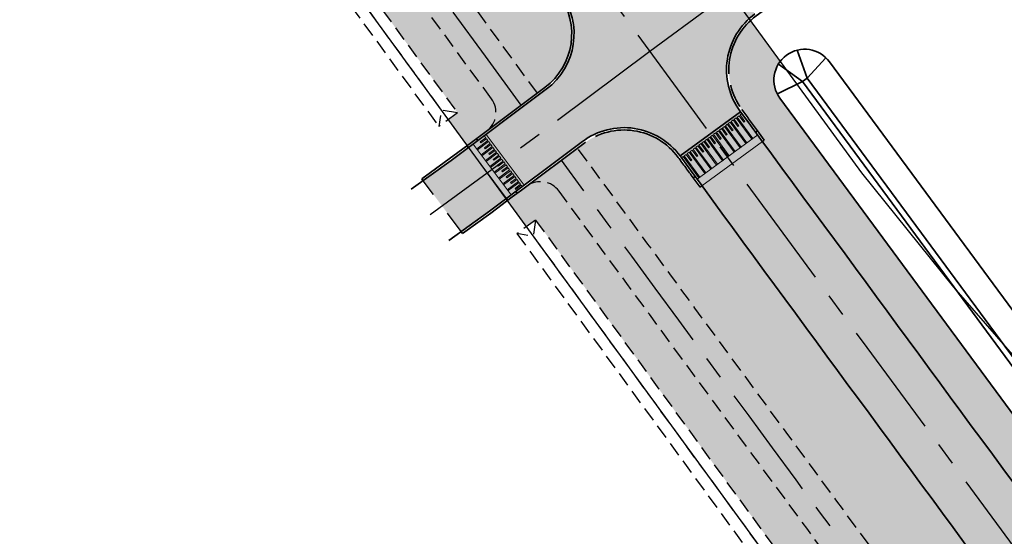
# Model space of a CAD drawing. Header units: metres. Extents: x 150631 to 152219, y 482740 to 484556.
# Tile 26 of 48: x 151075 to 151161, y 483746 to 483790. Entities that reach past the tile are written whole.
import ezdxf

# ---------------------------------------------------------------- set-up
doc = ezdxf.new("R2010")
doc.units = ezdxf.units.M
for name, pattern in [('AM-AS', [16, 10, -2, 2, -2]), ('DASHED2', [0.375, 0.25, -0.125]), ('VH-OPSLUITBAND_150X250', [24, 16, -2, 4, -2]), ('XX-HIDDEN', [4, 2, -2])]:
    doc.linetypes.add(name, pattern=pattern)
doc.layers.get('0').update_dxf_attribs({"lineweight": 25})
for name, color, linetype, lineweight, true_color in [('B-WE-KG-GRENS_PERCEEL-GV', 1, 'Continuous', 30, 0xff0000), ('IRP-V-verharding-rijbaan', 7, 'Continuous', 0, 0xffb061), ('N-WE-GR-STADSLANDBOUW-A', 7, 'Continuous', 35, 0xffff9e)]:
    doc.layers.add(name, color=color, linetype=linetype, lineweight=lineweight, true_color=true_color)
for name, color, linetype, lineweight in [('N-WE-AM-AS_FIETSPAD-G', 3, 'AM-AS', 30), ('N-WE-AM-AS_KAVELWEG-G', 170, 'AM-AS', 30), ('N-WE-AM-AS_WEG-G', 10, 'AM-AS', 30), ('N-WE-VH-KANTOPSLUITING_OPSLUITBAND_200X250-G', 150, 'VH-OPSLUITBAND_150X250', 35), ('N-WE-VH-KANTOPSLUITING_VOORKANTBAND-G', 190, 'Continuous', 30), ('N-WE-VH-KANTVERHARDING-G', 2, 'Continuous', 35), ('N-WE-VH-MATERIAALGRENS-G', 7, 'XX-HIDDEN', 25), ('N-WE-VH-VERHARDING_ASFALT-A', 252, 'Continuous', 18), ('VRK-ontwerp', 2, 'Continuous', 0)]:
    doc.layers.add(name, color=color, linetype=linetype, lineweight=lineweight)
doc.layers.add('N-WE-VH-VERHARDING_TEGEL-A', color=252, linetype='Continuous', lineweight=18, plot=False)

# ---------------------------------------------------------------- blocks, each defined once
blk = doc.blocks.new('*U73')
at = {"layer": 'VRK-ontwerp', "transparency": 33554607}
blk.add_hatch(color=9, dxfattribs=at).paths.add_polyline_path([(0, -5.551115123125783e-17), (1.909938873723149e-11, -0.6999999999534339), (6.500000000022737, -0.7000000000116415), (6.500000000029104, 5.820766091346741e-11)])
at = {"layer": 'VRK-ontwerp'}
blk.add_hatch(color=7, dxfattribs=at).paths.add_polyline_path([(6.5, -3.199999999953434), (6.50000000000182, -2.999999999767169), (6.299999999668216, -2.999999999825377), (6.2999999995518, -0.7000000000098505), (6.194999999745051, -0.7000000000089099), (6.194999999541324, -2.999999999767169), (5.984999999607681, -2.999999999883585), (5.984999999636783, -2.299999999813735), (5.879999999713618, -2.299999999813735), (5.879999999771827, -2.999999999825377), (5.669999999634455, -2.999999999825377), (5.669999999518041, -0.7000000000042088), (5.564999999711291, -0.7000000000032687), (5.564999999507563, -2.999999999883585), (5.35499999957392, -3), (5.354999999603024, -2.299999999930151), (5.249999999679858, -2.299999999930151), (5.249999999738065, -2.999999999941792), (5.039999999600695, -2.999999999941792), (5.03999999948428, -0.6999999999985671), (4.93499999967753, -0.699999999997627), (4.934999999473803, -2.999999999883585), (4.72499999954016, -3), (4.724999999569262, -2.299999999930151), (4.619999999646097, -2.299999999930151), (4.619999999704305, -2.999999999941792), (4.409999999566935, -2.999999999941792), (4.409999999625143, -0.6999999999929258), (4.304999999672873, -0.6999999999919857), (4.304999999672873, -2.999999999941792), (4.094999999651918, -3), (4.094999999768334, -2.299999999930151), (3.989999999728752, -2.299999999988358), (3.989999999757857, -3), (3.77999999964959, -2.999999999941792), (3.779999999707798, -0.6999999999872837), (3.674999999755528, -0.6999999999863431), (3.67499999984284, -2.999999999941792), (3.464999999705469, -2.999999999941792), (3.464999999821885, -2.299999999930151), (3.359999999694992, -2.300000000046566), (3.359999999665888, -2.999999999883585), (3.149999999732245, -2.999999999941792), (3.149999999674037, -0.699999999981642), (3.044999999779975, -0.6999999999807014), (3.044999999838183, -2.999999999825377), (2.834999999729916, -2.999999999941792), (2.83499999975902, -2.299999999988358), (2.729999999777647, -2.299999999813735), (2.729999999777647, -3), (2.519999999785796, -3), (2.51999999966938, -0.6999999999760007), (2.414999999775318, -0.6999999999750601), (2.414999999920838, -2.999999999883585), (2.204999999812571, -3.000000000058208), (2.204999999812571, -2.299999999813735), (2.099999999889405, -2.299999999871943), (2.099999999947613, -3.000000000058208), (1.889999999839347, -3.000000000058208), (1.889999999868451, -0.699999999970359), (1.784999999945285, -0.6999999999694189), (1.785000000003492, -3.000000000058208), (1.574999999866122, -3.000000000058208), (1.57499999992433, -2.299999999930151), (1.469999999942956, -2.299999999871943), (1.469999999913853, -3), (1.259999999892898, -2.999999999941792), (1.259999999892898, -0.6999999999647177), (1.154999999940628, -0.6999999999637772), (1.155000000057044, -3), (0.9449999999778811, -3), (0.9449999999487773, -2.299999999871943), (0.8399999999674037, -2.300000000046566), (0.8400000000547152, -3), (0.6300000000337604, -2.999999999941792), (0.6299999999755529, -0.6999999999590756), (0.5250000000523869, -0.699999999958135), (0.5249999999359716, -3), (0.3150000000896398, -3), (0.315000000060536, -2.299999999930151), (0.2099999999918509, -2.299999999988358), (0.2100000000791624, -3), (8.185452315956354e-11, -2.999999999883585), (8.731171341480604e-11, -3.199999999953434)])
at = {"layer": 'VRK-ontwerp', "true_color": 0x636466, "transparency": 33554602}
for points in [[(0.5250000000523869, -0.6999999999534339), (2.91038304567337e-11, -0.6999999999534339), (8.731149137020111e-11, -2.999999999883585), (0.2100000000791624, -3), (0.2099999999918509, -2.299999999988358), (0.315000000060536, -2.299999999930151), (0.3150000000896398, -3), (0.5249999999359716, -3)], [(1.154999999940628, -0.6999999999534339), (0.6299999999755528, -0.6999999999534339), (0.6300000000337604, -2.999999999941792), (0.8400000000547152, -3), (0.8399999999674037, -2.300000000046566), (0.9449999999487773, -2.299999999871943), (0.9449999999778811, -3), (1.155000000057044, -3)], [(1.784999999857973, -0.6999999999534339), (1.259999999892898, -0.6999999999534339), (1.259999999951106, -2.999999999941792), (1.46999999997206, -3), (1.469999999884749, -2.300000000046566), (1.574999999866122, -2.299999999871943), (1.574999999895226, -3), (1.784999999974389, -3)], [(2.414999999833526, -0.6999999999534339), (1.889999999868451, -0.6999999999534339), (1.889999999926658, -2.999999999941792), (2.099999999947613, -3), (2.099999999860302, -2.300000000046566), (2.204999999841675, -2.299999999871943), (2.204999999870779, -3), (2.414999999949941, -3)], [(3.044999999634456, -0.6999999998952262), (2.51999999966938, -0.6999999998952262), (2.519999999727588, -2.999999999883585), (2.729999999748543, -2.999999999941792), (2.729999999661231, -2.299999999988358), (2.834999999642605, -2.299999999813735), (2.834999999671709, -2.999999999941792), (3.044999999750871, -2.999999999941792)], [(3.674999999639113, -0.6999999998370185), (3.149999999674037, -0.6999999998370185), (3.149999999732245, -2.999999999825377), (3.3599999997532, -2.999999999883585), (3.359999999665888, -2.299999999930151), (3.464999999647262, -2.299999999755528), (3.464999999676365, -2.999999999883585), (3.674999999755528, -2.999999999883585)], [(4.304999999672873, -0.7000000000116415), (3.779999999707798, -0.7000000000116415), (3.779999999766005, -3), (3.98999999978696, -3.000000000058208), (3.989999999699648, -2.300000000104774), (4.094999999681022, -2.299999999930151), (4.094999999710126, -3.000000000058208), (4.304999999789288, -3.000000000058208)], [(4.934999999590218, -0.7000000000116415), (4.409999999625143, -0.7000000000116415), (4.40999999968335, -3), (4.619999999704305, -3.000000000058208), (4.619999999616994, -2.300000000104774), (4.724999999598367, -2.299999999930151), (4.724999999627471, -3.000000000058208), (4.934999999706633, -3.000000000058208)], [(5.564999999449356, -0.6999999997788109), (5.03999999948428, -0.6999999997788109), (5.039999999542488, -2.999999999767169), (5.249999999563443, -2.999999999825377), (5.249999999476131, -2.299999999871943), (5.354999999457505, -2.29999999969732), (5.354999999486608, -2.999999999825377), (5.564999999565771, -2.999999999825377)], [(6.194999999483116, -0.6999999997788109), (5.669999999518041, -0.6999999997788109), (5.669999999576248, -2.999999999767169), (5.879999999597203, -2.999999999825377), (5.879999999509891, -2.299999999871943), (5.984999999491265, -2.29999999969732), (5.984999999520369, -2.999999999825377), (6.194999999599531, -2.999999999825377)], [(6.299999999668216, -2.999999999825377), (6.500000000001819, -2.999999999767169), (6.500000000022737, -0.7000000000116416), (6.299999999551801, -0.7000000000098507)]]:
    blk.add_hatch(color=251, dxfattribs=at).paths.add_polyline_path(points)
at = {"layer": 'N-WE-VH-KANTVERHARDING-G', "lineweight": 5}
for p, q in [((0, 0), (8.731149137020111e-11, -3.199999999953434)), ((0, 0), (6.500000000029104, 5.820766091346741e-11)), ((6.500000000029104, 5.820766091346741e-11), (6.5, -3.199999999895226)), ((2.91038304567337e-11, -0.6999999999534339), (6.5, -0.7000000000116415)), ((0.5249999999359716, -0.7000000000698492), (0.6299999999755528, -0.7000000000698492)), ((0.5250000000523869, -0.7000000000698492), (0.5249999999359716, -3.000000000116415)), ((0.6299999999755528, -0.7000000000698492), (0.6300000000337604, -2.999999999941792)), ((1.154999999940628, -0.7000000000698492), (1.259999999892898, -0.7000000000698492)), ((1.154999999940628, -0.7000000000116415), (1.155000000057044, -2.999999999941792)), ((1.259999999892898, -0.7000000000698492), (1.259999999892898, -2.999999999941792)), ((1.784999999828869, -0.7000000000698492), (1.889999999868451, -0.7000000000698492)), ((1.784999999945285, -0.7000000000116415), (1.785000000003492, -2.999999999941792)), ((1.889999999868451, -0.7000000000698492), (1.889999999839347, -3.000000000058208)), ((2.414999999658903, -0.7000000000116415), (2.51999999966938, -0.7000000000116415)), ((2.414999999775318, -0.7000000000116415), (2.414999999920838, -2.999999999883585)), ((2.51999999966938, -0.7000000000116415), (2.519999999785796, -3)), ((3.044999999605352, -0.7000000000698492), (3.149999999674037, -0.6999999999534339)), ((3.044999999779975, -0.7000000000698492), (3.044999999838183, -2.999999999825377)), ((3.149999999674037, -0.6999999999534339), (3.149999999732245, -2.999999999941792)), ((3.674999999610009, -0.7000000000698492), (3.779999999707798, -0.7000000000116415)), ((3.674999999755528, -0.7000000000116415), (3.674999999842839, -3)), ((3.779999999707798, -0.7000000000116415), (3.77999999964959, -3)), ((4.304999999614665, -0.7000000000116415), (4.409999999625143, -0.6999999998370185)), ((4.304999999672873, -0.7000000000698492), (4.304999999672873, -2.999999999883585)), ((4.409999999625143, -0.6999999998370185), (4.409999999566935, -2.999999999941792)), ((4.934999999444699, -0.7000000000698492), (5.03999999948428, -0.6999999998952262)), ((4.93499999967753, -0.7000000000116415), (4.934999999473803, -2.999999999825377)), ((5.03999999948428, -0.6999999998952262), (5.039999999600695, -2.999999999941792)), ((5.56499999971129, -0.7000000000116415), (5.564999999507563, -2.999999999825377)), ((5.669999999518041, -0.6999999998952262), (5.669999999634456, -2.999999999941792)), ((6.19499999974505, -0.6999999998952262), (6.194999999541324, -2.999999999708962)), ((6.299999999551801, -0.6999999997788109), (6.299999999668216, -2.999999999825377)), ((0.2100000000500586, -2.299999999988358), (0.3150000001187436, -2.299999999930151)), ((0.2099999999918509, -2.300000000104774), (0.2100000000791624, -3)), ((0.315000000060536, -2.299999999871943), (0.3150000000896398, -3)), ((0.8399999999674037, -2.300000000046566), (0.9450000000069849, -2.299999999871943)), ((0.8399999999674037, -2.300000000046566), (0.8400000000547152, -3.000000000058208)), ((0.9449999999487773, -2.299999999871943), (0.9449999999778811, -3)), ((1.469999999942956, -2.299999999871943), (1.57499999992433, -2.299999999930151)), ((1.469999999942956, -2.299999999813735), (1.469999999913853, -2.999999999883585)), ((1.57499999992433, -2.299999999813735), (1.574999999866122, -3.000000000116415)), ((2.099999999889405, -2.299999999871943), (2.204999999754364, -2.299999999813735)), ((2.099999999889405, -2.299999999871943), (2.099999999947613, -3.000000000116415)), ((2.204999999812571, -2.299999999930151), (2.204999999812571, -2.999999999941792)), ((2.729999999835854, -2.299999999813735), (2.83499999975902, -2.299999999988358)), ((2.729999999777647, -2.299999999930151), (2.729999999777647, -3.000000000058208)), ((2.83499999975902, -2.299999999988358), (2.834999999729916, -2.999999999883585)), ((3.359999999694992, -2.300000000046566), (3.464999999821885, -2.299999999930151)), ((3.359999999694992, -2.300000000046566), (3.359999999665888, -2.999999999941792)), ((3.464999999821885, -2.299999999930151), (3.464999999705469, -2.999999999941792)), ((3.989999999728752, -2.299999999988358), (4.094999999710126, -2.299999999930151)), ((3.989999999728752, -2.299999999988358), (3.989999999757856, -3)), ((4.094999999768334, -2.299999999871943), (4.094999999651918, -2.999999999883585)), ((4.619999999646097, -2.299999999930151), (4.724999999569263, -2.299999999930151)), ((4.619999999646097, -2.299999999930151), (4.619999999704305, -2.999999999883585)), ((4.724999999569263, -2.299999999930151), (4.724999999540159, -2.999999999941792)), ((5.249999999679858, -2.299999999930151), (5.354999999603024, -2.299999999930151)), ((5.249999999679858, -2.299999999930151), (5.249999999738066, -2.999999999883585)), ((5.354999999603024, -2.299999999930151), (5.35499999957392, -2.999999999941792)), ((5.879999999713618, -2.299999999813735), (5.984999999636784, -2.299999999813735)), ((5.879999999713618, -2.299999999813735), (5.879999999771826, -2.999999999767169)), ((5.984999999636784, -2.299999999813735), (5.98499999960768, -2.999999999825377)), ((0.2100000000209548, -3), (1.455191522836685e-10, -2.999999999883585)), ((8.731149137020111e-11, -3.199999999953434), (6.5, -3.199999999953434)), ((0.5250000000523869, -3), (0.3150000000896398, -3)), ((0.8399999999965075, -3), (0.6300000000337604, -2.999999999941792)), ((1.154999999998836, -3), (0.9449999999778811, -3)), ((1.259999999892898, -2.999999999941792), (1.46999999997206, -3)), ((1.57499999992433, -3.000000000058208), (1.785000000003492, -3.000000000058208)), ((1.889999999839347, -3.000000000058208), (2.099999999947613, -3.000000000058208)), ((2.204999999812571, -3.000000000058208), (2.414999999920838, -2.999999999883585)), ((2.519999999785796, -3), (2.729999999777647, -3)), ((2.834999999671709, -2.999999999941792), (3.04499999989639, -2.999999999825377)), ((3.149999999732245, -2.999999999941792), (3.359999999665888, -2.999999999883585)), ((3.464999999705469, -2.999999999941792), (3.674999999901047, -2.999999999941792)), ((3.779999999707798, -2.999999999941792), (3.989999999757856, -3)), ((4.094999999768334, -3), (4.304999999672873, -2.999999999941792)), ((4.409999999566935, -2.999999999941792), (4.619999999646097, -2.999999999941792)), ((4.724999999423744, -3), (4.934999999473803, -2.999999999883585)), ((5.039999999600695, -2.999999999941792), (5.249999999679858, -2.999999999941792)), ((5.354999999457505, -3), (5.564999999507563, -2.999999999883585)), ((5.669999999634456, -2.999999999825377), (5.879999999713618, -2.999999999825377)), ((5.984999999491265, -2.999999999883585), (6.194999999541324, -2.999999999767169)), ((6.299999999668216, -2.999999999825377), (6.500000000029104, -2.999999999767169))]:
    blk.add_line(p, q, dxfattribs=at)

msp = doc.modelspace()

# ---------------------------------------------------------------- hatches: boundary and pattern name
at = {"layer": 'IRP-V-verharding-rijbaan', "transparency": 33554610}
h = msp.add_hatch(color=256, dxfattribs=at)
h.dxf.hatch_style = 1
h.paths.add_polyline_path([(151120.8509367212, 483777.3418068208), (151117.6035623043, 483781.7812568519), (151115.8406969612, 483780.4677182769), (151119.1411968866, 483776.0609135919)])
edge = h.paths.add_edge_path()
edge.add_line((151120.4037868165, 483783.8806051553), (151123.6512006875, 483779.4411911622))
edge.add_line((151123.6512006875, 483779.4411911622), (151124.1972241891, 483779.8504393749))
edge.add_arc((151127.7957078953, 483775.0493025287), 5.999999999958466, 36.21659925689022, 126.85180036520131, ccw=False)
edge.add_line((151132.6364429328, 483778.5943391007), (151137.8805725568, 483782.434795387))
edge.add_arc((151142.6644603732, 483786.0588310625), 6.001601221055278, 126.19838180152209, 217.1457601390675, ccw=False)
edge.add_arc((155198.8566674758, 486762.5836077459), 5031.138373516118, 216.1410733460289, 216.2037086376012, ccw=False)
edge.add_arc((151132.3304552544, 483800.1862976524), 6.002026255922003, 217.2994873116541, 306.1827210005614, ccw=False)
edge.add_line((151127.555969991, 483796.5491820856), (151122.307645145, 483792.7144609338))
edge.add_arc((151117.463037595, 483789.1747183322), 5.999999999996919, -53.1481996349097, 36.153963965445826, ccw=False)
edge.add_line((151121.0615213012, 483784.3735814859), (151120.4037868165, 483783.8806051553))
h = msp.add_hatch(color=256, dxfattribs=at)
h.dxf.hatch_style = 1
h.paths.add_polyline_path([(151122.027493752, 483781.6608981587), (151120.4037868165, 483783.8806051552), (151117.6032969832, 483781.7816195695), (151119.2269826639, 483779.5618966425)])
h.paths.add_polyline_path([(151123.6512006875, 483779.4411911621), (151122.027493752, 483781.6608981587), (151119.2269826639, 483779.5618966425), (151120.8506683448, 483777.3421737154)])
h = msp.add_hatch(color=256, dxfattribs=at)
h.dxf.hatch_style = 1
h.paths.add_polyline_path([(151115.9723163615, 483777.1224867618), (151114.3237128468, 483779.3235496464), (151112.83030155, 483778.2042280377), (151110.3957100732, 483776.4522658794), (151112.0407152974, 483774.2574607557), (151115.9723164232, 483777.1224866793)])
h.paths.add_polyline_path([(151117.6208521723, 483774.921373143), (151115.9723163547, 483777.1224867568), (151115.9723164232, 483777.1224866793), (151112.0407152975, 483774.2574607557), (151113.6946905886, 483772.0506875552), (151116.1289116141, 483773.8031859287)])
at = {"layer": 'N-WE-GR-STADSLANDBOUW-A', "transparency": 33554559}
h = msp.add_hatch(color=256, dxfattribs=at)
h.dxf.hatch_style = 1
edge = h.paths.add_edge_path()
edge.add_line((151120.8483259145, 483794.3729286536), (151120.25853028, 483795.1804811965))
edge.add_line((151120.25853028, 483795.1804811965), (151120.4200407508, 483795.2984403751))
edge.add_line((151120.4200407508, 483795.2984403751), (151081.6282326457, 483848.6429296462))
edge.add_line((151081.6282326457, 483848.6429296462), (151081.4662373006, 483848.5256372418))
edge.add_line((151081.4662373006, 483848.5256372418), (151079.5897937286, 483851.1177821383))
edge.add_arc((151074.8912497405, 483847.7172403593), 5.799999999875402, 35.89490393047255, 126.085609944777)
edge.add_line((151071.4750879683, 483852.4044398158), (151070.8859851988, 483851.9739144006))
edge.add_arc((164043.885274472, 493233.9454259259), 16010.00000007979, 215.8741593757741, 216.174765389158)
edge.add_line((151120.2874296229, 483784.0396725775), (151120.9415718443, 483784.5336193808))
edge.add_arc((151117.4630375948, 483789.1747183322), 5.800000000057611, 306.8518003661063, 396.1539639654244)
edge.add_line((151122.1461582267, 483792.5964695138), (151120.8483259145, 483794.3729286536))
h = msp.add_hatch(color=256, dxfattribs=at)
h.dxf.hatch_style = 1
edge = h.paths.add_edge_path()
edge.add_arc((164043.8852744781, 493233.9454259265), 16013.50000008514, 215.881383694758, 216.1678318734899, ccw=False)
edge.add_arc((151067.6127671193, 483847.1146472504), 2.000000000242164, 35.8813836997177, 126.0856099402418)
edge.add_line((151066.4347803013, 483848.7309229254), (151065.9404828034, 483848.3706651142))
edge.add_line((151065.9404828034, 483848.3706651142), (151065.1323449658, 483847.7816717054))
edge.add_line((151065.1323449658, 483847.7816717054), (151064.6847624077, 483847.4554610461))
edge.add_line((151064.6847624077, 483847.4554610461), (151066.3307504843, 483845.1903476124))
edge.add_line((151066.3307504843, 483845.1903476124), (151067.1418004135, 483845.7812559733))
edge.add_line((151067.1418004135, 483845.7812559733), (151113.3652127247, 483782.3373388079))
edge.add_line((151113.3652127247, 483782.3373388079), (151112.5609905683, 483781.7429709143))
edge.add_line((151112.5609905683, 483781.7429709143), (151114.2029039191, 483779.4893657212))
edge.add_line((151114.2029039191, 483779.4893657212), (151114.5829544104, 483779.7677937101))
edge.add_line((151114.5829544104, 483779.7677937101), (151115.383143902, 483780.3675410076))
edge.add_line((151115.383143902, 483780.3675410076), (151115.90335567, 483780.757443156))
edge.add_arc((151114.7038611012, 483782.3578221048), 2.000000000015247, 306.8518003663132, 396.1678318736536)
h = msp.add_hatch(color=256, dxfattribs=at)
h.dxf.hatch_style = 1
edge = h.paths.add_edge_path()
edge.add_line((151174.0924625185, 483743.455890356), (151171.3676750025, 483747.6524777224))
edge.add_line((151171.3676750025, 483747.6524777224), (151169.4799082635, 483746.3226474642))
edge.add_arc((151171.95910539, 483742.9602346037), 4.177587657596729, 126.4023465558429, 228.3908822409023)
edge.add_arc((162031.4598578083, 491750.6572062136), 13496.75000000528, 216.408408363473, 217.0167647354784)
edge.add_arc((151259.6439111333, 483628.5690034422), 6.000000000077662, 217.0167647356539, 301.9602659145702)
edge.add_line((151262.8198972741, 483623.4785111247), (151253.25, 483635.9799999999))
edge.add_line((151253.25, 483635.9799999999), (151181.745, 483731.9399999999))
edge.add_line((151181.745, 483731.9399999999), (151178.105, 483737.2399999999))
edge.add_line((151178.105, 483737.2399999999), (151175.95, 483740.5949999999))
edge.add_line((151175.95, 483740.5949999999), (151174.0924625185, 483743.455890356))
edge = h.paths.add_edge_path()
edge.add_arc((151164.6640914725, 483752.7158493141), 4.000000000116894, 216.3591932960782, 305.1626385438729)
edge.add_line((151166.9676888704, 483749.4457668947), (151169.1433418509, 483750.9783975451))
edge.add_line((151169.1433418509, 483750.9783975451), (151168.4665110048, 483751.9449952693))
edge.add_line((151168.4665110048, 483751.9449952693), (151165.9264576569, 483750.1556641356))
edge.add_line((151165.9264576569, 483750.1556641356), (151141.286306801, 483783.5979205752))
edge.add_arc((151143.431826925, 483785.1787331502), 2.664999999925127, 142.2542316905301, 216.382673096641, ccw=False)
edge.add_line((151141.3245187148, 483786.8101365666), (151138.7508374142, 483790.3412332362))
edge.add_arc((151142.6625983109, 483786.0594051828), 5.799648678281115, 132.4139676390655, 216.2158677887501)
edge.add_arc((164043.885056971, 493233.9452660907), 15996.5497301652, 216.2162448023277, 216.2244789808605)
edge.add_line((151139.3418755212, 483780.7781487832), (151139.9328511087, 483779.9714593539))
edge.add_line((151139.9328511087, 483779.9714593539), (151139.7715169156, 483779.8532591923))
edge.add_arc((164043.8852360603, 493233.945397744), 15996.74995243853, 216.2280607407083, 216.3591932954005)
h = msp.add_hatch(color=256, dxfattribs=at)
h.dxf.hatch_style = 1
edge = h.paths.add_edge_path()
edge.add_line((151415.844778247, 483394.2933748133), (151416.4308575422, 483394.7533675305))
edge.add_arc((151412.8482526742, 483399.3146110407), 5.799999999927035, 308.1476775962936, 398.1843989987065)
edge.add_line((151417.4071991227, 483402.9001385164), (151415.429274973, 483405.4157137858))
edge.add_line((151415.429274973, 483405.4157137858), (151415.5870549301, 483405.5397446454))
edge.add_arc((162029.0428871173, 491748.8467931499), 13500.23026497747, 216.3925268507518, 218.1711198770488, ccw=False)
edge.add_arc((163763.1227609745, 493027.2977309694), 15654.63731795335, 216.225253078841, 216.3934875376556, ccw=False)
edge.add_line((151134.5280154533, 483776.0132628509), (151134.3660529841, 483775.8946026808))
edge.add_line((151134.3660529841, 483775.8946026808), (151132.4750850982, 483778.4761712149))
edge.add_arc((151127.7957078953, 483775.0493025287), 5.799999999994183, 36.21659925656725, 126.8518003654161)
edge.add_line((151124.3171736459, 483779.6904014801), (151123.7709782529, 483779.2774478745))
edge.add_arc((164043.8852784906, 493233.9454288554), 16010.00000505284, 216.1958811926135, 216.3926257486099)
edge.add_arc((162031.4598577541, 491750.657206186), 13509.99999994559, 216.3926257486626, 217.3068243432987)
edge.add_arc((162031.4599284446, 491750.6572602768), 13510.00008895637, 217.3068243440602, 217.53153375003)
edge.add_arc((162031.459857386, 491750.6572058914), 13509.99999947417, 217.5315337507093, 218.2089935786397)
h = msp.add_hatch(color=256, dxfattribs=at)
h.dxf.hatch_style = 1
edge = h.paths.add_edge_path()
edge.add_line((151373.2446458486, 483437.9212929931), (151388.9440363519, 483417.8509074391))
edge.add_line((151388.9440363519, 483417.8509074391), (151409.4162067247, 483391.7869128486))
edge.add_line((151409.4162067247, 483391.7869128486), (151409.2332640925, 483391.6432215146))
edge.add_line((151409.2332640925, 483391.6432215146), (151410.5052402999, 483390.0987892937))
edge.add_line((151410.5052402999, 483390.0987892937), (151410.8121845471, 483390.3398537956))
edge.add_line((151410.8121845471, 483390.3398537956), (151411.5182312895, 483390.8944145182))
edge.add_arc((151410.2828503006, 483392.4672571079), 1.999999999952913, 308.1476775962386, 398.2004924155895)
edge.add_arc((162031.4598577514, 491750.6572061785), 13513.49999993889, 217.5315337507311, 218.2004924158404, ccw=False)
edge.add_arc((162031.4599392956, 491750.6572685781), 13513.50010261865, 217.306824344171, 217.5315337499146, ccw=False)
edge.add_arc((162031.4598577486, 491750.6572061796), 13513.49999993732, 216.3926257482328, 217.3068243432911, ccw=False)
edge.add_arc((164043.8852744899, 493233.9454259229), 16013.50000009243, 216.2032517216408, 216.3926257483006, ccw=False)
edge.add_arc((151120.5492362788, 483774.3668995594), 2.000000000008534, 36.20325172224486, 126.8518003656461)
edge.add_line((151119.3497417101, 483775.9672785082), (151118.9200990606, 483775.6452585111))
edge.add_line((151118.9200990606, 483775.6452585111), (151118.1183731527, 483775.0443596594))
edge.add_line((151118.1183731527, 483775.0443596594), (151117.6804602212, 483774.7161410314))
edge.add_line((151117.6804602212, 483774.7161410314), (151119.3293647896, 483772.452834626))
edge.add_line((151119.3293647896, 483772.452834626), (151120.1376069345, 483773.0416848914))
edge.add_line((151120.1376069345, 483773.0416848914), (151143.4026085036, 483741.1086861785))
edge.add_line((151143.4026085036, 483741.1086861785), (151146.5378529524, 483736.8053227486))
edge.add_line((151146.5378529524, 483736.8053227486), (151145.743628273, 483736.2454709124))
edge.add_line((151145.743628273, 483736.2454709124), (151155.0588153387, 483723.7522790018))
edge.add_line((151155.0588153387, 483723.7522790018), (151158.5273753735, 483720.773309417))
edge.add_line((151158.5273753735, 483720.773309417), (151234.3146765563, 483619.1301227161))
edge.add_line((151234.3146765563, 483619.1301227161), (151373.2446458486, 483437.9212929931))
at = {"layer": 'N-WE-VH-VERHARDING_ASFALT-A', "transparency": 33554585}
h = msp.add_hatch(color=256, dxfattribs=at)
h.dxf.hatch_style = 1
edge = h.paths.add_edge_path()
edge.add_line((151139.7712587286, 483779.8530700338), (151134.5273872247, 483776.0128027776))
edge.add_arc((164043.8852714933, 493233.94542375), 16003.24999639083, 216.228056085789, 216.3926257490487)
edge.add_arc((162031.4598576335, 491750.6572060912), 13503.24999979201, 216.3926257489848, 218.1708210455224)
edge.add_line((151415.5864801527, 483405.5392925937), (151420.6953462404, 483409.5573217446))
edge.add_arc((162032.7305788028, 491751.6092310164), 13498.33774337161, 216.3926784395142, 218.1706580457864, ccw=False)
edge.add_arc((164179.653691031, 493333.8547277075), 16165.31724164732, 216.2293178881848, 216.3921668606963, ccw=False)
at = {"layer": 'N-WE-VH-VERHARDING_TEGEL-A'}
h = msp.add_hatch(dxfattribs=at)
h.set_pattern_fill('AVH-TEGEL_150X300_HALFST', color=256, scale=2.5, angle=89.17785501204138, pattern_type=2)
h.set_pattern_definition([(36.02452504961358, (151085.5762107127, 483560.1707494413), (-0.2205493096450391, 0.3032869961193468), []), (126.0245250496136, (151085.5762107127, 483560.1707494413), (-0.6065739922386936, -0.4410986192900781), [0.375, -0.375]), (126.0245250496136, (151085.8794977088, 483560.3912987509), (-0.6065739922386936, -0.4410986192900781), [-0.375, 0.375])])
edge = h.paths.add_edge_path()
edge.add_line((151070.8854308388, 483851.9746812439), (151066.4347803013, 483848.7309229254))
edge.add_arc((151067.6127671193, 483847.1146472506), 2.00000000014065, 35.88138369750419, 126.0856099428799, ccw=False)
edge.add_arc((164043.8852744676, 493233.945425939), 16013.50000008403, 215.8813836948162, 216.167831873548)
edge.add_arc((151114.7038611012, 483782.3578221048), 2.000000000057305, -53.14819963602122, 36.16783187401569, ccw=False)
edge.add_line((151115.9033556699, 483780.757443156), (151120.2856990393, 483784.0420383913))
edge.add_arc((164043.928397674, 493233.9766164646), 16010.05322076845, 215.8741560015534, 216.1747539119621, ccw=False)
h = msp.add_hatch(dxfattribs=at)
h.set_pattern_fill('AVH-TEGEL_150X300_HALFST', color=256, scale=2.5, angle=270.337555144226, pattern_type=2)
h.set_pattern_definition([(217.1842251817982, (151085.5762107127, 483560.1707494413), (0.2266424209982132, -0.2987611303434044), []), (307.1842251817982, (151085.5762107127, 483560.1707494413), (0.5975222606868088, 0.4532848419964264), [0.3749999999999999, -0.3749999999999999]), (307.1842251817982, (151085.2774495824, 483559.9441070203), (0.5975222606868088, 0.4532848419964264), [-0.3749999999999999, 0.3749999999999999])])
edge = h.paths.add_edge_path()
edge.add_arc((162031.4598577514, 491750.6572061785), 13513.49999993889, 217.5315337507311, 218.2004924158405)
edge.add_arc((151410.2828503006, 483392.4672571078), 1.999999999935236, -48.92314863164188, 38.20049241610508, ccw=False)
edge.add_line((151411.5969917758, 483390.959599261), (151411.598605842, 483390.9575442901))
edge.add_line((151411.598605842, 483390.9575442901), (151415.8438558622, 483394.294546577))
edge.add_arc((162031.459855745, 491750.6572046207), 13509.99999739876, 217.5315337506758, 218.2089872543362, ccw=False)
edge.add_arc((162031.4599316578, 491750.657262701), 13510.00009298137, 217.3068243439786, 217.531533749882, ccw=False)
edge.add_arc((162031.4598568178, 491750.6572054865), 13509.99999877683, 216.3926257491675, 217.3068243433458, ccw=False)
edge.add_arc((164044.7682202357, 493234.5950456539), 16011.09617439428, 216.1959539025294, 216.3926223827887, ccw=False)
edge.add_line((151123.7813073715, 483779.263327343), (151119.3497417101, 483775.9672785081))
edge.add_arc((151120.5492362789, 483774.3668995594), 2.000000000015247, 36.203251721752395, 126.8518003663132, ccw=False)
edge.add_arc((164043.8852744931, 493233.945425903), 16013.50000008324, 216.2032517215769, 216.3926257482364)
edge.add_arc((162031.459857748, 491750.6572061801), 13513.49999993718, 216.3926257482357, 217.3068243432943)
edge.add_arc((162031.4599392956, 491750.6572685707), 13513.50010261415, 217.3068243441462, 217.5315337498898)
at = {"layer": 'VRK-ontwerp', "true_color": 0x636466, "transparency": 33554602}
for points in [[(151114.7239134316, 483779.6232820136), (151115.0386324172, 483779.2030713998), (151115.9991138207, 483779.9224290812), (151115.8732262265, 483780.0905133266), (151115.3929855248, 483779.7308344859), (151115.3300417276, 483779.8148766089), (151115.8102824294, 483780.1745554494), (151115.684394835, 483780.3426396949)], [(151115.1015762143, 483779.1190292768), (151115.4162951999, 483778.698818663), (151116.3767766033, 483779.4181763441), (151116.2508890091, 483779.5862605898), (151115.7706483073, 483779.2265817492), (151115.7077045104, 483779.310623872), (151116.1879452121, 483779.6703027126), (151116.0620576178, 483779.8383869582)], [(151115.479238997, 483778.6147765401), (151115.7939579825, 483778.1945659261), (151116.7544393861, 483778.9139236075), (151116.6285517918, 483779.0820078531), (151116.1483110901, 483778.7223290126), (151116.0853672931, 483778.8063711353), (151116.5656079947, 483779.1660499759), (151116.4397204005, 483779.3341342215)], [(151115.8569017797, 483778.1105238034), (151116.1716207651, 483777.6903131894), (151117.1321021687, 483778.4096708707), (151117.0062145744, 483778.5777551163), (151116.5259738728, 483778.2180762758), (151116.4630300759, 483778.3021183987), (151116.9432707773, 483778.661797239), (151116.8173831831, 483778.8298814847)], [(151116.2345645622, 483777.6062710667), (151116.5492835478, 483777.1860604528), (151117.5097649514, 483777.905418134), (151117.383877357, 483778.0735023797), (151116.9036366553, 483777.7138235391), (151116.8406928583, 483777.797865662), (151117.3209335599, 483778.1575445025), (151117.1950459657, 483778.325628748)], [(151116.6122273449, 483777.10201833), (151116.9269463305, 483776.6818077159), (151117.887427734, 483777.4011653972), (151117.7615401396, 483777.5692496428), (151117.2812994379, 483777.2095708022), (151117.2183556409, 483777.2936129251), (151117.6985963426, 483777.6532917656), (151117.5727087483, 483777.8213760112)], [(151116.9898901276, 483776.5977655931), (151117.3046091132, 483776.1775549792), (151118.2650905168, 483776.8969126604), (151118.1392029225, 483777.0649969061), (151117.6589622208, 483776.7053180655), (151117.5960184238, 483776.7893601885), (151118.0762591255, 483777.1490390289), (151117.9503715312, 483777.3171232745)], [(151117.3675529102, 483776.0935128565), (151117.6822718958, 483775.6733022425), (151118.6427532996, 483776.3926599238), (151118.5168657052, 483776.5607441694), (151118.0366250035, 483776.2010653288), (151117.9736812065, 483776.2851074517), (151118.4539219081, 483776.6447862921), (151118.3280343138, 483776.8128705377)], [(151118.020969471, 483775.2210755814), (151118.9814508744, 483775.9404332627), (151118.8945284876, 483776.0564914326), (151118.4142877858, 483775.696812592), (151118.3513439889, 483775.7808547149), (151118.8315846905, 483776.1405335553), (151118.7056970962, 483776.308617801), (151117.7452156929, 483775.5892601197)]]:
    msp.add_hatch(color=251, dxfattribs=at).paths.add_polyline_path(points)
at = {"layer": 'VRK-ontwerp'}
msp.add_hatch(color=7, dxfattribs=at).paths.add_polyline_path([(151118.9814508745, 483775.9404332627), (151119.1415311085, 483776.0603262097), (151115.844475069, 483780.4625326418), (151115.684394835, 483780.3426396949), (151115.8102824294, 483780.1745554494), (151115.3300417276, 483779.8148766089), (151115.3929855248, 483779.7308344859), (151115.8732262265, 483780.0905133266), (151115.9991138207, 483779.9224290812), (151115.0386324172, 483779.2030713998), (151115.1015762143, 483779.1190292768), (151116.0620576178, 483779.8383869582), (151116.1879452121, 483779.6703027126), (151115.7077045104, 483779.310623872), (151115.7706483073, 483779.2265817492), (151116.2508890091, 483779.5862605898), (151116.3767766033, 483779.4181763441), (151115.4162951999, 483778.698818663), (151115.4792389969, 483778.6147765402), (151116.4397204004, 483779.3341342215), (151116.5656079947, 483779.166049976), (151116.085367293, 483778.8063711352), (151116.1483110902, 483778.7223290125), (151116.6285517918, 483779.0820078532), (151116.7544393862, 483778.9139236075), (151115.7939579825, 483778.194565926), (151115.8569017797, 483778.1105238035), (151116.8173831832, 483778.8298814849), (151116.9432707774, 483778.6617972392), (151116.4630300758, 483778.3021183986), (151116.5259738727, 483778.2180762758), (151117.0062145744, 483778.5777551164), (151117.1321021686, 483778.4096708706), (151116.1716207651, 483777.6903131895), (151116.2345645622, 483777.6062710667), (151117.1950459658, 483778.325628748), (151117.32093356, 483778.1575445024), (151116.8406928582, 483777.7978656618), (151116.9036366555, 483777.7138235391), (151117.383877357, 483778.0735023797), (151117.5097649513, 483777.9054181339), (151116.5492835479, 483777.1860604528), (151116.6122273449, 483777.10201833), (151117.5727087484, 483777.8213760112), (151117.6985963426, 483777.6532917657), (151117.218355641, 483777.2936129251), (151117.2812994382, 483777.2095708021), (151117.7615401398, 483777.5692496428), (151117.8874277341, 483777.4011653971), (151116.9269463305, 483776.6818077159), (151116.9898901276, 483776.5977655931), (151117.9503715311, 483777.3171232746), (151118.0762591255, 483777.1490390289), (151117.5960184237, 483776.7893601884), (151117.6589622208, 483776.7053180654), (151118.1392029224, 483777.0649969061), (151118.2650905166, 483776.8969126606), (151117.3046091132, 483776.1775549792), (151117.3675529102, 483776.0935128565), (151118.3280343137, 483776.8128705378), (151118.453921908, 483776.644786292), (151117.9736812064, 483776.2851074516), (151118.0366250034, 483776.2010653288), (151118.5168657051, 483776.5607441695), (151118.6427532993, 483776.3926599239), (151117.6822718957, 483775.6733022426), (151117.7452156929, 483775.5892601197), (151118.7056970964, 483776.308617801), (151118.8315846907, 483776.1405335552), (151118.3513439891, 483775.7808547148), (151118.4142877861, 483775.696812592), (151118.8945284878, 483776.0564914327)])
at = {"layer": 'VRK-ontwerp', "transparency": 33554607}
msp.add_hatch(color=9, dxfattribs=at).paths.add_polyline_path([(151117.6207688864, 483774.9213432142), (151118.0209694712, 483775.2210755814), (151114.7239134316, 483779.6232820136), (151114.3237128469, 483779.3235496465)])

# ---------------------------------------------------------------- linework, layer by layer
at = {"linetype": 'DASHED2', "ltscale": 5}
msp.add_line((151113.3652127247, 483782.3373388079), (151111.7455784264, 483781.1403329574), dxfattribs=at)
at = {"linetype": 'DASHED2', "ltscale": 5, "flags": 128}
for points in [[(151120.2874432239, 483784.0396539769, -0.001311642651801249), (151070.8859713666, 483851.9739335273, -0.001311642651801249)], [(151116.31844465, 483783.5381271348, -0.001249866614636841), (151069.2332313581, 483848.2868655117)], [(151415.844778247, 483394.2933748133, -0.002955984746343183), (151317.7842800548, 483520.3925923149, -0.0009804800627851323), (151285.588327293, 483562.4739492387, -0.003988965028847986), (151156.3129064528, 483734.9676671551, -0.0008584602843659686), (151123.7709782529, 483779.2774478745, -0.0008584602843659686)], [(151411.8545534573, 483393.7040874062, -0.002918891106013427), (151315.0087164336, 483518.2603994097, -0.0009804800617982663), (151282.8044227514, 483560.3526582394, -0.003988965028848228), (151153.4955108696, 483732.8910636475, -0.0008263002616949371), (151122.163089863, 483775.548202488)]]:
    msp.add_lwpolyline(points, format="xyb", dxfattribs=at)
for points in [[(151067.1418004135, 483845.7812559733), (151113.3652127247, 483782.337338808)], [(151065.5253272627, 483844.6035401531), (151111.748739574, 483781.1596229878)], [(151066.9224217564, 483844.3841614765), (151111.9680642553, 483782.5567915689)], [(151113.3652127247, 483782.3373388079), (151111.9680639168, 483782.556791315), (151111.7455784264, 483781.1403329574)], [(151120.1376069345, 483773.0416848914), (151119.9182691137, 483771.6445182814), (151118.5211226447, 483771.8639843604)], [(151120.1376069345, 483773.0416848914), (151118.5211226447, 483771.8639843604)], [(151120.1376069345, 483773.0416848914), (151143.4026085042, 483741.1086861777)], [(151118.5211226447, 483771.8639843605), (151141.767719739, 483739.9562472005)], [(151119.9182691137, 483771.6445182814), (151143.1814267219, 483739.7140505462)]]:
    msp.add_lwpolyline(points, dxfattribs=at)
at = {"linetype": 'DASHED2', "ltscale": 5}
for centre, start, end in [((151114.7038611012, 483782.3578221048), 306.8518003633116, 36.1678318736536), ((151120.5492362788, 483774.3668995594), 36.2032517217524, 125.0535489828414)]:
    msp.add_arc(centre, 2, start, end, dxfattribs=at)
at = {"layer": 'B-WE-KG-GRENS_PERCEEL-GV', "flags": 128}
for points in [[(150987.374, 483955.288), (151007.02, 483927.785), (151014.868, 483916.799), (151017.588, 483912.991), (151039.717, 483882.014), (151050.245, 483867.275), (151060.443, 483853.277), (151062.946, 483849.842), (151092.389, 483809.43), (151115.943, 483777.101), (151125.575, 483763.88), (151144.208, 483738.305)], [(151163.595, 483758.9), (151156.35, 483767.235), (151148.38, 483777.13), (151117.106, 483820.038), (151070.93, 483883.39), (151023.58, 483949.937)]]:
    msp.add_lwpolyline(points, dxfattribs=at)
at = {"layer": 'N-WE-AM-AS_FIETSPAD-G', "flags": 128}
for points in [[(151118.8852701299, 483782.9924076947, -0.00131183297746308), (151069.4711798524, 483850.9439356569, -0.001161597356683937)], [(151414.468705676, 483393.2122056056, -0.002955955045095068), (151316.3964982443, 483519.3264958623, -0.0009804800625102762), (151284.1963750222, 483561.413303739, -0.003988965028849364), (151154.9042086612, 483733.9293654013, -0.0008581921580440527), (151122.3688647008, 483778.2301310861)]]:
    msp.add_lwpolyline(points, format="xyb", dxfattribs=at)
at = {"layer": 'N-WE-AM-AS_KAVELWEG-G', "flags": 128}
for points in [[(151148.286285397, 483801.0158186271), (151130.0297127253, 483787.6586140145)], [(151130.0297127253, 483787.6586140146), (151115.942988, 483777.100521), (151110.9918683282, 483773.493307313)]]:
    msp.add_lwpolyline(points, dxfattribs=at)
at = {"layer": 'N-WE-AM-AS_WEG-G', "linetype": 'AM-AS', "flags": 128}
msp.add_lwpolyline([(151810.612228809, 482928.568582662), (151724.670039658, 483030.2333363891, -0.002662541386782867), (151683.6773251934, 483079.2524796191), (151640.1631971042, 483131.8534020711), (151616.3408280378, 483160.6504535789, -0.005737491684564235), (151472.0979927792, 483339.1459277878), (151434.6925898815, 483386.5360049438, -0.008254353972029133), (151164.3626081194, 483740.9008200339, -0.006546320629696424), (150920.2316752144, 484081.3656688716, 0.006168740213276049), (150902.9960260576, 484105.4408634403), (150859.0324023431, 484165.2767445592)], format="xyb", dxfattribs=at)
at = {"layer": 'N-WE-VH-KANTOPSLUITING_OPSLUITBAND_200X250-G', "ltscale": 0.5, "flags": 128}
for points in [[(151141.0138447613, 483792.0393321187), (151139.2383196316, 483790.7402902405, 0.4143445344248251), (151137.9837442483, 483782.6330113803)], [(151139.3418755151, 483780.7781487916, -3.593240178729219e-05), (151137.9833087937, 483782.6330113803, -3.593240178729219e-05)], [(151133.7750774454, 483776.7012921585, -3.436821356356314e-05), (151132.4750850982, 483778.4761712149)]]:
    msp.add_lwpolyline(points, format="xyb", dxfattribs=at)
for points in [[(151120.9415718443, 483784.5336193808), (151115.3831439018, 483780.3675410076)], [(151114.5829544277, 483779.7677937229), (151114.5829544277, 483779.7677937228), (151110.278890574, 483776.6146025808)], [(151124.317173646, 483779.6904014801), (151118.9200990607, 483775.6452585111)], [(151118.1183731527, 483775.0443596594), (151116.2473246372, 483773.6419964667), (151113.8115453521, 483771.8883762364)]]:
    msp.add_lwpolyline(points, dxfattribs=at)
at = {"layer": 'N-WE-VH-KANTOPSLUITING_OPSLUITBAND_200X250-G', "ltscale": 0.5}
for centre, start, end in [((151117.463037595, 483789.1747183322), 306.851800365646, 36.15396396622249), ((151127.7957078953, 483775.0493025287), 36.21659925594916, 126.8518003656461)]:
    msp.add_arc(centre, 5.8, start, end, dxfattribs=at)
at = {"layer": 'N-WE-VH-KANTVERHARDING-G'}
for p, q in [((151143.6451713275, 483785.3359246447), (151143.2426347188, 483785.0393369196)), ((151132.6364429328, 483778.5943391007), (151137.8805725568, 483782.434795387)), ((151114.5829544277, 483779.767793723), (151115.383143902, 483780.3675410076)), ((151139.1802579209, 483780.6597409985), (151139.3418755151, 483780.7781487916)), ((151139.3418755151, 483780.7781487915), (151139.9328511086, 483779.971459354)), ((151115.0039202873, 483780.0835194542), (151115.1238697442, 483779.9234815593)), ((151139.7712587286, 483779.8530700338), (151139.9328511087, 483779.971459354)), ((151114.203730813, 483779.4837721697), (151114.3236802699, 483779.3237342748)), ((151110.3957100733, 483776.4522658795), (151110.278890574, 483776.6146025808)), ((151133.9361283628, 483776.8192847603), (151133.7750522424, 483776.7012736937)), ((151133.7750774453, 483776.7012921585), (151134.3660529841, 483775.8946026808)), ((151118.1183731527, 483775.0443596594), (151118.9200990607, 483775.6452585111)), ((151118.4209259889, 483775.5212748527), (151118.5408754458, 483775.3612369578)), ((151134.5271291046, 483776.0126137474), (151134.3660529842, 483775.8946026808)), ((151117.6207365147, 483774.9215275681), (151117.7406859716, 483774.7614896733)), ((151113.6946905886, 483772.0506875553), (151113.8115453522, 483771.8883762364))]:
    msp.add_line(p, q, dxfattribs=at)
at = {"layer": 'N-WE-VH-KANTVERHARDING-G', "lineweight": 5}
for p, q in [((151114.323712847, 483779.3235496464), (151115.844475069, 483780.4625326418)), ((151115.8102824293, 483780.1745554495), (151115.6843948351, 483780.3426396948)), ((151115.844475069, 483780.4625326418), (151119.1415311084, 483776.0603262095)), ((151114.7239134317, 483779.6232820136), (151118.0209694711, 483775.2210755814)), ((151115.0386324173, 483779.2030713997), (151115.9991138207, 483779.9224290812)), ((151115.1015762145, 483779.1190292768), (151116.0620576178, 483779.8383869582)), ((151115.3300417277, 483779.8148766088), (151115.8102824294, 483780.1745554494)), ((151115.3300417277, 483779.8148766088), (151115.3929855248, 483779.7308344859)), ((151115.3929855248, 483779.730834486), (151115.8732262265, 483780.0905133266)), ((151115.7077045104, 483779.310623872), (151116.1879452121, 483779.6703027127)), ((151115.7706483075, 483779.2265817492), (151116.2508890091, 483779.5862605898)), ((151115.9991138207, 483779.9224290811), (151115.8732262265, 483780.0905133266)), ((151116.1879452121, 483779.6703027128), (151116.0620576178, 483779.8383869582)), ((151116.3767766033, 483779.4181763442), (151116.2508890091, 483779.5862605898)), ((151114.323712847, 483779.3235496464), (151117.6207688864, 483774.9213432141)), ((151115.4162951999, 483778.6988186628), (151116.3767766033, 483779.4181763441)), ((151115.479238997, 483778.61477654), (151116.4397204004, 483779.3341342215)), ((151115.7077045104, 483779.310623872), (151115.7706483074, 483779.2265817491)), ((151115.7939579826, 483778.194565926), (151116.754439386, 483778.9139236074)), ((151115.8569017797, 483778.1105238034), (151116.8173831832, 483778.8298814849)), ((151116.0853672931, 483778.8063711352), (151116.5656079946, 483779.1660499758)), ((151116.085367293, 483778.8063711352), (151116.1483110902, 483778.7223290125)), ((151116.1483110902, 483778.7223290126), (151116.6285517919, 483779.0820078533)), ((151116.4397204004, 483779.3341342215), (151116.5656079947, 483779.1660499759)), ((151116.4630300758, 483778.3021183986), (151116.9432707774, 483778.6617972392)), ((151116.6285517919, 483779.0820078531), (151116.7544393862, 483778.9139236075)), ((151116.8173831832, 483778.8298814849), (151116.9432707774, 483778.6617972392)), ((151116.1716207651, 483777.6903131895), (151117.1321021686, 483778.4096708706)), ((151116.2345645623, 483777.6062710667), (151117.1950459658, 483778.325628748)), ((151116.4630300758, 483778.3021183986), (151116.5259738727, 483778.2180762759)), ((151116.5259738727, 483778.2180762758), (151117.0062145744, 483778.5777551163)), ((151116.5492835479, 483777.1860604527), (151117.5097649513, 483777.9054181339)), ((151116.6122273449, 483777.1020183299), (151117.5727087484, 483777.8213760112)), ((151116.8406928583, 483777.7978656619), (151117.3209335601, 483778.1575445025)), ((151116.8406928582, 483777.7978656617), (151116.9036366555, 483777.7138235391)), ((151116.9036366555, 483777.7138235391), (151117.383877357, 483778.0735023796)), ((151117.0062145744, 483778.5777551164), (151117.1321021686, 483778.4096708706)), ((151117.1950459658, 483778.325628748), (151117.32093356, 483778.1575445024)), ((151117.383877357, 483778.0735023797), (151117.5097649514, 483777.9054181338)), ((151117.5727087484, 483777.8213760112), (151117.6985963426, 483777.6532917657)), ((151116.9269463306, 483776.6818077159), (151117.8874277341, 483777.4011653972)), ((151116.9898901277, 483776.5977655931), (151117.9503715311, 483777.3171232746)), ((151117.2183556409, 483777.2936129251), (151117.6985963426, 483777.6532917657)), ((151117.218355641, 483777.2936129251), (151117.2812994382, 483777.2095708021)), ((151117.2812994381, 483777.2095708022), (151117.7615401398, 483777.5692496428)), ((151117.5960184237, 483776.7893601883), (151118.0762591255, 483777.1490390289)), ((151117.6589622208, 483776.7053180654), (151118.1392029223, 483777.0649969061)), ((151117.7615401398, 483777.5692496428), (151117.8874277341, 483777.4011653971)), ((151117.9503715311, 483777.3171232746), (151118.0762591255, 483777.1490390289)), ((151118.1392029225, 483777.064996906), (151118.2650905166, 483776.8969126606)), ((151117.3046091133, 483776.1775549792), (151118.2650905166, 483776.8969126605)), ((151117.3675529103, 483776.0935128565), (151118.3280343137, 483776.8128705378)), ((151117.5960184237, 483776.7893601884), (151117.6589622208, 483776.7053180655)), ((151117.6822718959, 483775.6733022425), (151118.6427532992, 483776.3926599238)), ((151117.745215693, 483775.5892601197), (151118.7056970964, 483776.308617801)), ((151117.9736812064, 483776.2851074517), (151118.4539219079, 483776.644786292)), ((151117.9736812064, 483776.2851074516), (151118.0366250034, 483776.2010653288)), ((151118.0366250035, 483776.2010653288), (151118.5168657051, 483776.5607441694)), ((151118.3280343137, 483776.8128705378), (151118.453921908, 483776.6447862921)), ((151118.3513439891, 483775.7808547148), (151118.8315846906, 483776.1405335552)), ((151118.5168657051, 483776.5607441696), (151118.6427532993, 483776.3926599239)), ((151118.7056970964, 483776.308617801), (151118.8315846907, 483776.1405335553)), ((151119.1415311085, 483776.0603262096), (151117.6207688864, 483774.9213432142)), ((151118.3513439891, 483775.7808547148), (151118.4142877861, 483775.696812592)), ((151118.4142877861, 483775.696812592), (151118.8945284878, 483776.0564914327)), ((151118.8945284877, 483776.0564914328), (151118.9814508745, 483775.9404332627))]:
    msp.add_line(p, q, dxfattribs=at)
at = {"layer": 'N-WE-VH-KANTVERHARDING-G', "flags": 128}
for points in [[(151145.2640865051, 483787.1139462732), (151143.6451713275, 483785.3359246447), (151142.7718029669, 483787.7607078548)], [(151141.0780812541, 483783.9932076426), (151143.2443167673, 483785.0370807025), (151141.1698279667, 483786.5664080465)], [(151145.5773470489, 483786.7595457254), (151166.87923139, 483757.8480718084)], [(151143.2426347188, 483785.0393369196), (151166.5370040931, 483753.423610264)], [(151143.6451713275, 483785.3359246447), (151166.3525471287, 483754.5168810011)], [(151121.0615213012, 483784.373581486), (151112.83030155, 483778.2042280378), (151109.3724959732, 483775.7159483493)], [(151141.286306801, 483783.5979205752), (151165.926457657, 483750.1556641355)], [(151124.1972241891, 483779.8504393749), (151116.128911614, 483773.8031859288), (151112.6112406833, 483771.2706662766)]]:
    msp.add_lwpolyline(points, dxfattribs=at)
for points in [[(151432.6299289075, 483394.3981927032, -0.008116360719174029), (151166.978761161, 483742.8290947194, -0.0007696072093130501), (151137.8221022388, 483782.5146369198)], [(151417.5644041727, 483403.023777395, -0.00781824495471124), (151161.7464550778, 483738.9725453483, -0.0007680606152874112), (151132.6364429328, 483778.5943391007, -0.0007680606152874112)]]:
    msp.add_lwpolyline(points, format="xyb", dxfattribs=at)
at = {"layer": 'N-WE-VH-KANTVERHARDING-G'}
for centre, radius, start, end in [((151117.463037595, 483789.1747183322), 6, 306.851800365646, 36.15396396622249), ((151142.6628592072, 483786.0596435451), 6.000000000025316, 126.190625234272, 216.2162448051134), ((151143.431826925, 483785.1787331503), 2.664999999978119, 36.3826730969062, 216.3826730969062), ((151127.7957078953, 483775.0493025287), 6, 36.21659925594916, 126.8518003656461)]:
    msp.add_arc(centre, radius, start, end, dxfattribs=at)
at = {"layer": 'N-WE-VH-MATERIAALGRENS-G'}
msp.add_line((151113.6946905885, 483772.0506875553), (151110.3957100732, 483776.4522658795), dxfattribs=at)

# ---------------------------------------------------------------- block references
at = {"layer": 'N-WE-VH-KANTOPSLUITING_VOORKANTBAND-G', "rotation": 216.2165992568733}
msp.add_blockref('*U73', (151139.7712587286, 483779.8530700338), dxfattribs=at)

doc.saveas('drawing.dxf')
